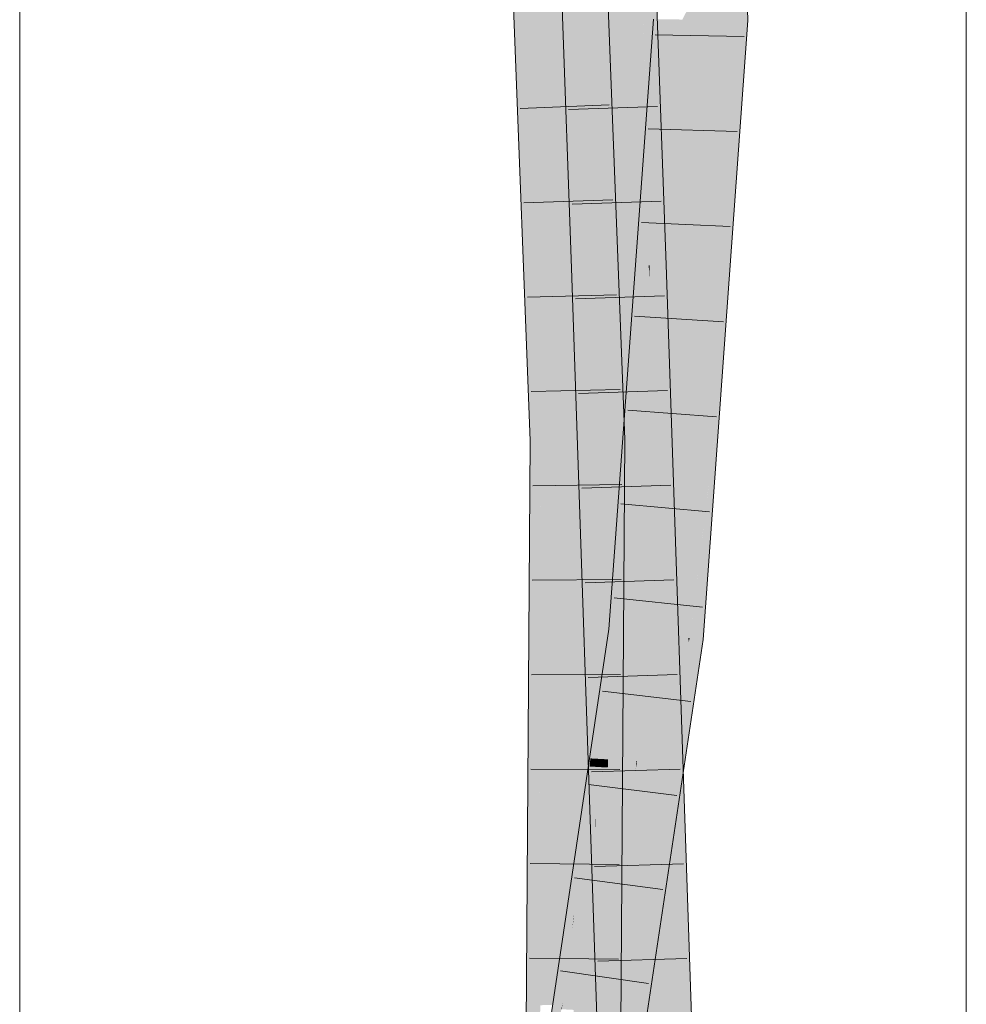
# Model space of a CAD drawing. Extents: x -720 to 300, y 62 to 1162.
# Tile 190 of 256: x 151.79 to 154.29, y 891.18 to 893.77. Entities that reach past the tile are written whole.
import ezdxf

# ---------------------------------------------------------------- set-up
doc = ezdxf.new("R2010")
doc.units = 0
doc.layers.get('0').update_dxf_attribs({"lineweight": 13})
doc.layers.add('E_Detail_Linie_Text_Bem', color=7, linetype='Continuous', lineweight=13)
for name, color, linetype, lineweight, true_color in [('E_Leerrohr 25-A06G942U8I', 7, 'Continuous', 9, 0xff8000), ('E_Leerrohr 25-Shading', 7, 'Continuous', 9, 0xff8000), ('E_Leerrohr 32-A06G942W8I', 7, 'Continuous', 9, 0x00b300), ('E_Leerrohr 32-Shading', 7, 'Continuous', 9, 0x00b300)]:
    doc.layers.add(name, color=color, linetype=linetype, lineweight=lineweight, true_color=true_color)

# ---------------------------------------------------------------- blocks, each defined once
blk = doc.blocks.new('Shading-A06G93YB8I', base_point=(231.5078, 857.4585))
at = {"layer": 'E_Leerrohr 25-Shading', "color": 43, "true_color": 0xd7ab7f}
for points in [[(153.4085, 895.4958), (153.3895, 895.4952), (153.4633, 893.126), (153.4211, 894.2744)], [(153.47, 893.1262), (153.4999, 893.1273), (153.4085, 895.4958), (153.4129, 895.496)], [(153.4085, 895.4958), (153.4633, 893.126), (153.47, 893.1262)], [(153.1631, 895.4872), (153.2398, 893.397), (153.1855, 895.488)], [(153.2398, 893.397), (153.1997, 895.4885), (153.1855, 895.488)], [(153.1997, 895.4885), (153.2661, 893.119), (153.2164, 895.0321)], [(153.1997, 895.4885), (153.2398, 893.397), (153.2661, 893.119), (153.25, 893.1185)], [(153.2661, 893.119), (153.2866, 893.1198), (153.2164, 895.0321)], [(153.4861, 892.4479), (153.4999, 893.1273), (153.47, 893.1262)], [(153.5432, 891.7893), (153.4999, 893.1273), (153.5083, 891.7913), (153.4861, 892.4479)], [(153.545, 891.7892), (153.4999, 893.1273), (153.5432, 891.7893)], [(153.2661, 893.119), (153.25, 893.1185), (153.2974, 891.8028), (153.2943, 891.803)], [(153.3048, 891.4924), (153.2866, 893.1198), (153.2661, 893.119)], [(153.2866, 893.1198), (153.3048, 891.4924), (153.3603, 890.8905), (153.3251, 890.8895)], [(153.2866, 893.1198), (153.3603, 890.8905), (153.3617, 890.8906)], [(153.4633, 893.126), (153.4861, 892.4479), (153.47, 893.1262)], [(153.2943, 891.803), (153.3048, 891.4924), (153.2974, 891.8028)], [(153.572, 890.8966), (153.5432, 891.7893), (153.5083, 891.7911), (153.5083, 891.7913)], [(153.5083, 891.7911), (153.5384, 890.8956), (153.572, 890.8966)], [(153.575, 890.8967), (153.545, 891.7892), (153.572, 890.8966), (153.5432, 891.7893)]]:
    blk.add_solid(points, dxfattribs=at)
at = {"layer": 'E_Leerrohr 25-Shading', "color": 31, "true_color": 0xfabd7f}
for points in [[(153.2164, 895.0321), (153.2866, 893.1198), (153.288, 895.4916), (153.375, 893.1229)], [(153.3701, 894.7413), (153.288, 895.4916), (153.4082, 893.124), (153.375, 893.1229)], [(153.4335, 893.1249), (153.4236, 894.0498), (153.3701, 894.7413), (153.4141, 894.3386)], [(153.4335, 893.1249), (153.3701, 894.7413), (153.4082, 893.124)], [(153.4606, 893.1987), (153.4211, 894.2744), (153.4538, 893.1257), (153.4236, 894.0498)], [(153.4236, 894.0498), (153.4335, 893.1249), (153.4538, 893.1257)], [(153.4606, 893.1987), (153.4538, 893.1257), (153.4565, 893.1257)], [(153.4565, 893.1257), (153.4593, 893.1259), (153.4606, 893.198)], [(153.4593, 893.1259), (153.4633, 893.126), (153.4606, 893.198), (153.4606, 893.1987)], [(153.3617, 890.8906), (153.4501, 890.8931), (153.2866, 893.1198), (153.375, 893.1229)], [(153.375, 893.1229), (153.4209, 891.8177), (153.4082, 893.124), (153.4343, 892.0488)], [(153.4217, 891.796), (153.375, 893.1229), (153.4196, 891.7961)], [(153.4335, 893.1249), (153.4082, 893.124), (153.4404, 892.155), (153.4343, 892.0487)], [(153.4466, 891.7946), (153.4538, 893.1257), (153.4335, 893.1249)], [(153.4335, 893.1249), (153.4404, 892.155), (153.4422, 892.2452)], [(153.4466, 891.7946), (153.4861, 891.7923), (153.4538, 893.1257), (153.4734, 892.5358)], [(153.4538, 893.1257), (153.4548, 893.0953), (153.4565, 893.1257)], [(153.4565, 893.1257), (153.4548, 893.0953), (153.4593, 893.1259), (153.4572, 893.0206)], [(153.4572, 893.0206), (153.4734, 892.5358), (153.4593, 893.1259), (153.4633, 893.126)], [(153.4903, 892.029), (153.4861, 892.4479), (153.4734, 892.5358), (153.4633, 893.126)], [(153.4926, 891.7919), (153.4903, 892.029), (153.4861, 891.7923), (153.4734, 892.5358)], [(153.5083, 891.7911), (153.4861, 892.4479), (153.4982, 891.7917), (153.4903, 892.029)], [(153.4404, 892.155), (153.4427, 892.1941), (153.4422, 892.2452)], [(153.4343, 892.0487), (153.4404, 891.795), (153.4427, 892.1941), (153.4466, 891.7946)], [(153.4209, 891.8177), (153.4217, 891.796), (153.4343, 892.0488), (153.4404, 891.795)], [(153.4903, 892.029), (153.4926, 891.7921), (153.4982, 891.7917)], [(153.4534, 890.8932), (153.4217, 891.796), (153.4501, 890.8931), (153.4196, 891.7961)], [(153.4555, 890.8932), (153.4466, 891.7946), (153.4534, 890.8932), (153.4217, 891.796)], [(153.4555, 890.8932), (153.5014, 890.8945), (153.4466, 891.7946), (153.4861, 891.7923)], [(153.4861, 891.7923), (153.5014, 890.8945), (153.4926, 891.7919)], [(153.4926, 891.7921), (153.5014, 890.8945), (153.5083, 891.7911), (153.5384, 890.8956)]]:
    blk.add_solid(points, dxfattribs=at)
at = {"layer": 'E_Leerrohr 32-Shading', "color": 83, "true_color": 0x7fd57f}
for points in [[(153.5877, 893.863), (153.5909, 893.774), (153.6244, 895.307), (153.6793, 893.7726)], [(153.3286, 892.6661), (153.3539, 892.6665), (153.2676, 894.2903), (153.2856, 894.4464)], [(153.2661, 894.277), (153.2547, 894.1783), (153.3239, 892.666), (153.3033, 892.6656)], [(153.3239, 892.666), (153.3286, 892.6661), (153.2661, 894.277), (153.2676, 894.2903)], [(153.2547, 894.1783), (153.2193, 893.8699), (153.3033, 892.6656), (153.2656, 892.665)], [(153.1454, 893.869), (153.1309, 893.8687), (153.1514, 893.3345)], [(153.2193, 893.8699), (153.1454, 893.869), (153.1772, 892.6635), (153.1514, 893.3345)], [(153.2193, 893.8699), (153.1772, 892.6635), (153.2656, 892.665)], [(153.5877, 893.863), (153.5427, 893.7748), (153.5887, 893.774)], [(153.5909, 893.774), (153.5877, 893.863), (153.5887, 893.774)], [(153.5427, 893.7748), (153.5025, 893.7754), (153.5228, 892.8356), (153.4861, 893.5496)], [(153.5228, 892.8356), (153.5877, 893.7302), (153.5427, 893.7748), (153.5887, 893.774)], [(153.5877, 893.7302), (153.5909, 893.774), (153.5887, 893.774)], [(153.5895, 893.6959), (153.5909, 893.774), (153.5877, 893.7302)], [(153.6793, 893.7726), (153.5909, 893.774), (153.6244, 893.0158), (153.5895, 893.6959)], [(153.5583, 892.142), (153.5877, 893.7302), (153.5228, 892.8356)], [(153.5583, 892.142), (153.5609, 892.1417), (153.5877, 893.7302), (153.5895, 893.6959)], [(153.5895, 893.6959), (153.5609, 892.1417), (153.6244, 893.0158)], [(153.4767, 892.4223), (153.5228, 892.8356), (153.4606, 893.1987), (153.4861, 893.5496)], [(153.4606, 893.1987), (153.4554, 893.1263), (153.4751, 892.4083), (153.4691, 892.3544)], [(153.4606, 893.1987), (153.4751, 892.4083), (153.4621, 893.1259)], [(153.4554, 893.1263), (153.4211, 892.6556), (153.4573, 893.0201), (153.4422, 892.2452)], [(153.4751, 892.4083), (153.4767, 892.4223), (153.4621, 893.1259)], [(153.4422, 892.2452), (153.4431, 892.226), (153.4573, 893.0201), (153.4573, 893.0157)], [(153.4431, 892.226), (153.4468, 892.1542), (153.4573, 893.0157), (153.4691, 892.3544)], [(153.5228, 892.8356), (153.473, 892.1513), (153.5081, 892.1475)], [(153.4803, 892.2507), (153.5228, 892.8356), (153.4767, 892.4223)], [(153.5228, 892.8356), (153.5081, 892.1475), (153.5583, 892.142)], [(153.2049, 892.664), (153.1772, 892.6635), (153.202, 891.173), (153.1672, 891.1727)], [(153.2656, 892.665), (153.2049, 892.664), (153.2556, 891.1733), (153.202, 891.173)], [(153.2561, 891.0364), (153.2861, 891.3713), (153.2556, 891.1733), (153.2656, 892.665)], [(153.3033, 892.6656), (153.2656, 892.665), (153.3129, 891.6699)], [(153.2656, 892.665), (153.2852, 891.4263), (153.3129, 891.6699), (153.3042, 891.5736)], [(153.3033, 892.6656), (153.3259, 891.7411), (153.3239, 892.666), (153.3353, 891.814)], [(153.3129, 891.6699), (153.3139, 891.6484), (153.3033, 892.6656), (153.3259, 891.7411)], [(153.3391, 891.8433), (153.3279, 892.6661), (153.3353, 891.814), (153.3239, 892.666)], [(153.3408, 891.8567), (153.3286, 892.6661), (153.3391, 891.8433), (153.3279, 892.6661)], [(153.3286, 892.6661), (153.3408, 891.8566), (153.3539, 892.6665), (153.349, 891.92)], [(153.431, 892.4361), (153.4306, 892.4702), (153.3852, 892.1609), (153.4211, 892.6556)], [(153.4342, 892.1556), (153.4363, 892.1553), (153.4306, 892.4702), (153.4392, 892.3031)], [(153.4342, 892.1556), (153.431, 892.4361), (153.3852, 892.1609)], [(153.431, 892.4361), (153.3852, 892.1609), (153.3852, 892.1609)], [(153.4691, 892.3544), (153.4728, 892.1514), (153.4751, 892.4083), (153.4759, 892.3666)], [(153.4759, 892.3666), (153.4767, 892.4223), (153.4751, 892.4083)], [(153.4767, 892.4223), (153.4759, 892.3666), (153.4803, 892.2507), (153.4784, 892.2258)], [(153.4691, 892.3544), (153.4468, 892.1542), (153.4728, 892.1514)], [(153.4759, 892.3666), (153.4728, 892.1514), (153.4784, 892.2258), (153.473, 892.1513)], [(153.4392, 892.3031), (153.4363, 892.1553), (153.4431, 892.226), (153.4419, 892.1547)], [(153.4419, 892.1547), (153.4468, 892.1542), (153.4431, 892.226)], [(153.4342, 892.1556), (153.3852, 892.1609), (153.3473, 891.8609), (153.349, 891.9202)], [(153.4342, 892.1556), (153.3473, 891.8609), (153.4342, 892.1171)], [(153.5081, 892.1475), (153.4388, 891.6163), (153.4861, 891.6442), (153.4211, 891.2115)], [(153.4342, 892.1556), (153.4342, 892.12), (153.4363, 892.1553)], [(153.4342, 892.12), (153.4342, 892.1171), (153.4363, 892.1553), (153.4468, 892.1542)], [(153.4468, 892.1542), (153.4342, 892.1171), (153.4577, 892.0496), (153.4343, 891.8937)], [(153.473, 892.1513), (153.4522, 891.9225), (153.5081, 892.1475), (153.4388, 891.6163)], [(153.4577, 892.0496), (153.473, 892.1513), (153.4468, 892.1542)], [(153.4522, 891.9225), (153.473, 892.1513), (153.4577, 892.0496)], [(153.5081, 892.1475), (153.4861, 891.6442), (153.5583, 892.142), (153.5594, 892.1315)], [(153.5594, 892.1315), (153.5609, 892.1417), (153.5583, 892.142)], [(153.4167, 891.818), (153.434, 892.1165), (153.3463, 891.8217), (153.3473, 891.8609)], [(153.4343, 891.8937), (153.4342, 892.1171), (153.4167, 891.818), (153.434, 892.1165)], [(153.4229, 891.8176), (153.3908, 891.2485), (153.4577, 892.0496), (153.4522, 891.9225)], [(153.349, 891.9202), (153.3343, 891.8223), (153.3473, 891.8609)], [(153.349, 891.92), (153.3408, 891.8566), (153.3413, 891.8219)], [(153.349, 891.92), (153.3413, 891.8219), (153.3462, 891.4982)], [(153.4522, 891.9225), (153.3908, 891.2485), (153.4388, 891.6163)], [(153.4343, 891.8937), (153.4167, 891.818), (153.4229, 891.8176)], [(153.3473, 891.8609), (153.3343, 891.8223), (153.3463, 891.8217)], [(153.3462, 891.4982), (153.3408, 891.8567), (153.3454, 891.3766), (153.3391, 891.8433)], [(153.3454, 891.3766), (153.3391, 891.8433), (153.3439, 891.1649), (153.3353, 891.814)], [(153.3396, 891.8005), (153.3311, 891.801), (153.3361, 891.7549), (153.3242, 891.7556)], [(153.3259, 891.7411), (153.3431, 891.0347), (153.3353, 891.814), (153.3439, 891.1649)], [(153.3413, 891.822), (153.3343, 891.8223), (153.3396, 891.8005), (153.3311, 891.801)], [(153.3457, 891.8002), (153.3463, 891.8217), (153.3396, 891.8005), (153.3413, 891.822)], [(153.4196, 891.7961), (153.4209, 891.8177), (153.3457, 891.8002), (153.3463, 891.8217)], [(153.4229, 891.8176), (153.4196, 891.7961), (153.3908, 891.2485), (153.383, 891.1628)], [(153.4229, 891.8176), (153.4209, 891.8177), (153.4196, 891.7961)], [(153.3444, 891.7545), (153.3457, 891.8002), (153.3361, 891.7549), (153.3396, 891.8005)], [(153.4196, 891.7961), (153.3457, 891.8002), (153.4128, 891.7507), (153.3444, 891.7545)], [(153.4196, 891.7961), (153.4128, 891.7507), (153.383, 891.1628), (153.3712, 891.0329)], [(153.3242, 891.7556), (153.2832, 891.483), (153.3361, 891.7549), (153.3147, 891.4812)], [(153.3147, 891.4812), (153.3369, 891.4799), (153.3361, 891.7549), (153.3444, 891.7545)], [(153.3718, 891.4778), (153.3357, 890.8938), (153.4128, 891.7507), (153.3369, 890.8427)], [(153.3369, 891.4799), (153.3718, 891.4778), (153.3444, 891.7545), (153.4128, 891.7507)], [(153.4128, 891.7507), (153.3369, 890.8427), (153.3712, 891.0329), (153.3403, 890.6933)], [(153.3139, 891.6484), (153.3431, 891.0347), (153.3259, 891.7411)], [(153.3131, 891.6425), (153.3129, 891.6699), (153.3042, 891.5736)], [(153.3139, 891.6484), (153.3129, 891.6699), (153.3131, 891.6425)], [(153.319, 891.0352), (153.3431, 891.0347), (153.3131, 891.6425), (153.3139, 891.6484)], [(153.2914, 891.0358), (153.319, 891.0352), (153.3042, 891.5736), (153.3131, 891.6425)], [(153.4388, 891.6163), (153.3908, 891.2485), (153.4211, 891.2115), (153.3693, 890.8668)], [(153.2852, 891.4263), (153.2861, 891.3713), (153.3042, 891.5736)], [(153.2914, 891.0358), (153.3042, 891.5736), (153.2861, 891.3713)], [(153.3147, 891.4812), (153.2832, 891.483), (153.2895, 891.1584), (153.2349, 891.1614)], [(153.3235, 891.1566), (153.3718, 891.4778), (153.2895, 891.1584), (153.3147, 891.4812)], [(153.3204, 890.6454), (153.3718, 891.4778), (153.2954, 890.6495), (153.3235, 891.1566)], [(153.2861, 891.3713), (153.2561, 891.0364), (153.2914, 891.0358)], [(153.3638, 890.8297), (153.3693, 890.8668), (153.383, 891.1628), (153.3908, 891.2485)]]:
    blk.add_solid(points, dxfattribs=at)
at = {"layer": 'E_Leerrohr 32-Shading', "color": 83, "true_color": 0x7fbd7f}
for points in [[(153.6244, 895.307), (153.6793, 893.7726), (153.7127, 893.8607), (153.7159, 893.7721)], [(153.0898, 894.2663), (153.0726, 894.4322), (153.153, 892.6631), (153.1406, 892.6629)], [(153.2856, 894.4464), (153.3539, 892.6665), (153.3327, 894.1714), (153.3736, 892.6668)], [(153.1616, 892.6633), (153.0998, 894.1697), (153.153, 892.6631), (153.0898, 894.2663)], [(153.1514, 893.3345), (153.1309, 893.8687), (153.1616, 892.6633), (153.0998, 894.1697)], [(153.3736, 892.6668), (153.3905, 892.6671), (153.3327, 894.1714)], [(153.4681, 893.7759), (153.4659, 893.7759), (153.4595, 893.3349), (153.3978, 892.8383)], [(153.471, 893.7759), (153.4681, 893.7759), (153.4637, 893.3689), (153.4595, 893.3349)], [(153.4861, 893.5496), (153.5025, 893.7754), (153.4637, 893.3689), (153.471, 893.7759)], [(153.6649, 893.3422), (153.6793, 893.7726), (153.6244, 893.0158)], [(153.7159, 893.7721), (153.6793, 893.7726), (153.7127, 893.7284), (153.6649, 893.3422)], [(153.6649, 893.3422), (153.6478, 892.8329), (153.7127, 893.7284)], [(153.4606, 893.1987), (153.4861, 893.5496), (153.4622, 893.2866)], [(153.4622, 893.2866), (153.4861, 893.5496), (153.4637, 893.3689)], [(153.4595, 893.3349), (153.4575, 893.2349), (153.4637, 893.3689), (153.4622, 893.2866)], [(153.1514, 893.3345), (153.1616, 892.6633), (153.1696, 892.6634)], [(153.1772, 892.6635), (153.1514, 893.3345), (153.1696, 892.6634)], [(153.3978, 892.8383), (153.4575, 893.2349), (153.4595, 893.3349)], [(153.638, 892.7551), (153.6478, 892.8329), (153.6614, 893.3143), (153.6649, 893.3422)], [(153.5609, 892.1417), (153.638, 892.7551), (153.6244, 893.0158), (153.6614, 893.3143)], [(153.4575, 893.2349), (153.4554, 893.1263), (153.4622, 893.2866), (153.4606, 893.1987)], [(153.3824, 892.3439), (153.4575, 893.2349), (153.3838, 892.4251)], [(153.3824, 892.3439), (153.4211, 892.6556), (153.4575, 893.2349), (153.4554, 893.1263)], [(153.3978, 892.8383), (153.3878, 892.6609), (153.4575, 893.2349), (153.3838, 892.4251)], [(153.3878, 892.6609), (153.3978, 892.8383), (153.3887, 892.7144)], [(153.562, 892.1415), (153.5973, 892.1376), (153.6478, 892.8329)], [(153.6379, 892.7536), (153.6478, 892.8329), (153.638, 892.7551)], [(153.562, 892.1415), (153.6379, 892.7536), (153.5609, 892.1417), (153.638, 892.7551)], [(153.3488, 892.165), (153.36, 892.1638), (153.3887, 892.7144), (153.3878, 892.6609)], [(153.1474, 892.2841), (153.1406, 892.6629), (153.1305, 891.1615)], [(153.153, 892.6631), (153.1406, 892.6629), (153.1474, 892.2841)], [(153.1526, 891.9931), (153.1616, 892.6633), (153.1474, 892.2841), (153.153, 892.6631)], [(153.1665, 891.9953), (153.1696, 892.6634), (153.1526, 891.9931), (153.1616, 892.6633)], [(153.1636, 891.3774), (153.1672, 891.1727), (153.1665, 891.9951), (153.1772, 892.6635)], [(153.1772, 892.6635), (153.1696, 892.6634), (153.1665, 891.9951)], [(153.3539, 892.6665), (153.349, 891.92), (153.3504, 891.9384)], [(153.3585, 892.0424), (153.3539, 892.6665), (153.3504, 891.9384)], [(153.3629, 892.0984), (153.3736, 892.6668), (153.3539, 892.6665)], [(153.3629, 892.0984), (153.3539, 892.6665), (153.3585, 892.0424)], [(153.3629, 892.0984), (153.3679, 892.1627), (153.3736, 892.6668), (153.3717, 892.2579)], [(153.389, 892.4325), (153.3905, 892.6671), (153.3715, 892.208), (153.3736, 892.6668)], [(153.3838, 892.4251), (153.3878, 892.6609), (153.3741, 892.3188), (153.3873, 892.6524)], [(153.3873, 892.6524), (153.36, 892.1638), (153.3741, 892.3188)], [(153.4211, 892.6556), (153.3824, 892.344), (153.3852, 892.1609), (153.3793, 892.1616)], [(153.3797, 891.034), (153.389, 892.4325), (153.3691, 891.7053), (153.3715, 892.208)], [(153.3838, 892.4251), (153.3741, 892.3188), (153.3824, 892.3439), (153.3717, 892.2579)], [(153.3824, 892.344), (153.36, 892.1638), (153.3793, 892.1616)], [(153.3741, 892.3188), (153.36, 892.1638), (153.3717, 892.2579)], [(153.1398, 891.0388), (153.1526, 891.9931), (153.1305, 891.1615), (153.1474, 892.2841)], [(153.3679, 892.1627), (153.3715, 892.2081), (153.3717, 892.2579)], [(153.3691, 891.7053), (153.3715, 892.2081), (153.3629, 892.0984)], [(153.3381, 892.0791), (153.3488, 892.165), (153.3327, 892.0583)], [(153.3488, 892.165), (153.3381, 892.0791), (153.3384, 892.0803)], [(153.36, 892.1638), (153.3488, 892.165), (153.3384, 892.0803)], [(153.3271, 891.8227), (153.3852, 892.1609), (153.3384, 892.0803), (153.36, 892.1638)], [(153.3343, 891.8223), (153.3852, 892.1609), (153.3271, 891.8227)], [(153.5598, 892.1334), (153.5609, 892.1417), (153.5594, 892.1315)], [(153.562, 892.1415), (153.5609, 892.1417), (153.5598, 892.1334)], [(153.5598, 892.1334), (153.5973, 892.1376), (153.562, 892.1415)], [(153.5594, 892.1315), (153.5014, 891.7459), (153.5598, 892.1334), (153.5111, 891.7454)], [(153.5123, 891.7453), (153.5598, 892.1334), (153.5111, 891.7454)], [(153.5598, 892.1334), (153.5123, 891.7453), (153.5973, 892.1376), (153.5381, 891.7439)], [(153.3691, 891.7053), (153.3629, 892.0984), (153.3659, 891.0342), (153.3585, 892.0424)], [(153.3048, 891.8726), (153.2997, 891.8242), (153.3381, 892.0791), (153.3064, 891.8238)], [(153.3048, 891.8726), (153.3381, 892.0791), (153.3327, 892.0583)], [(153.3069, 891.8238), (153.3381, 892.0791), (153.3064, 891.8238)], [(153.3384, 892.0803), (153.3381, 892.0791), (153.307, 891.8237), (153.3069, 891.8238)], [(153.3271, 891.8227), (153.3384, 892.0803), (153.307, 891.8237)], [(153.3659, 891.0342), (153.3585, 892.0424), (153.3477, 891.3922), (153.3504, 891.9384)], [(153.1599, 891.5833), (153.1526, 891.9931), (153.1512, 891.0386), (153.1398, 891.0388)], [(153.1665, 891.9953), (153.1526, 891.9931), (153.1599, 891.5833)], [(153.1636, 891.3774), (153.1665, 891.9953), (153.1599, 891.5833)], [(153.349, 891.92), (153.3462, 891.4982), (153.3504, 891.9384), (153.3477, 891.3922)], [(153.2995, 891.8242), (153.3048, 891.8726), (153.2975, 891.8243)], [(153.2997, 891.8242), (153.3048, 891.8726), (153.2995, 891.8242)], [(153.255, 891.3984), (153.2517, 891.3717), (153.3311, 891.801), (153.3242, 891.7556)], [(153.3311, 891.801), (153.3302, 891.801), (153.255, 891.3984), (153.257, 891.4146)], [(153.3044, 891.8024), (153.257, 891.4146), (153.3234, 891.8014)], [(153.2604, 891.4533), (153.257, 891.4146), (153.3037, 891.8024), (153.3043, 891.8024)], [(153.3043, 891.8024), (153.257, 891.4146), (153.3044, 891.8024)], [(153.257, 891.4146), (153.3302, 891.801), (153.3234, 891.8014)], [(153.2974, 891.8028), (153.2604, 891.4533), (153.3037, 891.8024)], [(153.2875, 891.7576), (153.2922, 891.7573), (153.2975, 891.8243), (153.2995, 891.8242)], [(153.2922, 891.7573), (153.2926, 891.7573), (153.2995, 891.8242), (153.2997, 891.8242)], [(153.3064, 891.8238), (153.2997, 891.8242), (153.3037, 891.8024), (153.2974, 891.8028)], [(153.3043, 891.8024), (153.3069, 891.8238), (153.3037, 891.8024), (153.3064, 891.8238)], [(153.307, 891.8237), (153.3069, 891.8238), (153.3044, 891.8024), (153.3043, 891.8024)], [(153.307, 891.8237), (153.3044, 891.8024), (153.3271, 891.8227), (153.3234, 891.8014)], [(153.3302, 891.801), (153.3343, 891.8223), (153.3234, 891.8014), (153.3271, 891.8227)], [(153.3311, 891.801), (153.3343, 891.8223), (153.3302, 891.801)], [(153.2119, 891.1768), (153.2875, 891.7576), (153.2398, 891.4402)], [(153.2119, 891.1768), (153.2514, 891.385), (153.2875, 891.7576), (153.2922, 891.7573)], [(153.2378, 891.2405), (153.2832, 891.483), (153.2517, 891.3717), (153.3242, 891.7556)], [(153.2529, 891.3931), (153.2922, 891.7573), (153.2514, 891.385)], [(153.2529, 891.3931), (153.2604, 891.4533), (153.2922, 891.7573), (153.2926, 891.7573)], [(153.4205, 891.0244), (153.3978, 890.8095), (153.5111, 891.7454), (153.5123, 891.7453)], [(153.5123, 891.7453), (153.3978, 890.8095), (153.5381, 891.7439)], [(153.5014, 891.7459), (153.4861, 891.6442), (153.5111, 891.7454), (153.4205, 891.0244)], [(153.3659, 891.0342), (153.3797, 891.034), (153.3691, 891.7053)], [(153.4861, 891.6442), (153.4137, 891.1412), (153.3718, 890.637), (153.3605, 890.6389)], [(153.4861, 891.6442), (153.3718, 890.637), (153.4205, 891.0244)], [(153.4137, 891.1412), (153.4861, 891.6442), (153.4211, 891.2115)], [(153.162, 891.0383), (153.1636, 891.3774), (153.1512, 891.0386), (153.1599, 891.5833)], [(153.3461, 891.3207), (153.3462, 891.4982), (153.3454, 891.3766)], [(153.3477, 891.3922), (153.3462, 891.4982), (153.3471, 891.2499), (153.3461, 891.3207)], [(153.2349, 891.1614), (153.2832, 891.483), (153.2242, 891.1619), (153.2263, 891.179)], [(153.208, 891.1403), (153.2398, 891.4402), (153.1428, 890.7949)], [(153.2604, 891.4533), (153.2529, 891.3931), (153.2554, 891.4062)], [(153.257, 891.4146), (153.2604, 891.4533), (153.2554, 891.4062)], [(153.257, 891.4146), (153.2554, 891.4062), (153.255, 891.3984), (153.254, 891.3931)], [(153.2474, 891.3487), (153.2514, 891.385), (153.208, 891.1403), (153.2119, 891.1768)], [(153.2529, 891.3931), (153.2474, 891.3487), (153.2554, 891.4062), (153.2517, 891.3717)], [(153.2514, 891.385), (153.2474, 891.3487), (153.2529, 891.3931)], [(153.254, 891.3931), (153.2517, 891.3717), (153.255, 891.3984)], [(153.3531, 891.0345), (153.3477, 891.3922), (153.35, 891.0345), (153.3471, 891.2499)], [(153.3659, 891.0342), (153.3477, 891.3922), (153.3531, 891.0345)], [(153.1658, 891.0383), (153.1672, 891.1727), (153.162, 891.0383), (153.1636, 891.3774)], [(153.2263, 891.179), (153.2378, 891.2405), (153.2474, 891.3487), (153.2517, 891.3717)], [(153.3454, 891.3766), (153.3439, 891.1649), (153.3451, 891.0347), (153.3438, 891.0347)], [(153.3451, 891.0347), (153.346, 891.0347), (153.3454, 891.3766), (153.3461, 891.3207)], [(153.208, 891.1403), (153.1936, 891.0046), (153.2474, 891.3487), (153.2263, 891.179)], [(153.3461, 891.3207), (153.346, 891.0347), (153.3471, 891.2499)], [(153.3471, 891.2499), (153.346, 891.0347), (153.35, 891.0345)], [(153.4211, 891.2115), (153.3693, 890.8668), (153.4137, 891.1412), (153.3662, 890.8119)], [(153.2263, 891.179), (153.2231, 891.162), (153.2242, 891.1619)]]:
    blk.add_solid(points, dxfattribs=at)
blk = doc.blocks.new('Referenz-A06G942Y8I')
at = {"layer": 'E_Detail_Linie_Text_Bem', "linetype": 'Continuous', "ltscale": 0.13}
for p, q in [((154.2925, 906.395), (154.2925, 857.2149)), ((151.7925, 885.4149), (151.7925, 897.2149))]:
    blk.add_line(p, q, dxfattribs=at)
at = {"layer": 'E_Leerrohr 25-A06G942U8I', "linetype": 'Continuous', "ltscale": 0.13}
for p, q in [((153.4999, 893.1273), (153.4129, 895.496)), ((153.25, 893.1185), (153.1631, 895.4873)), ((153.477, 893.5452), (153.2422, 893.537)), ((153.4862, 893.2954), (153.2514, 893.2871)), ((153.575, 890.8967), (153.4999, 893.1273)), ((153.3251, 890.8895), (153.25, 893.1185)), ((153.4951, 893.0455), (153.2603, 893.0373)), ((153.5036, 892.7956), (153.2687, 892.7875)), ((153.512, 892.5456), (153.2771, 892.5378)), ((153.5204, 892.2957), (153.2855, 892.288)), ((153.5288, 892.0458), (153.2939, 892.0382)), ((153.5372, 891.7958), (153.3023, 891.7884)), ((153.5456, 891.5459), (153.3108, 891.5387)), ((153.5541, 891.2959), (153.3192, 891.2889))]:
    blk.add_line(p, q, dxfattribs=at)
at = {"layer": 'E_Leerrohr 32-A06G942W8I', "linetype": 'Continuous', "ltscale": 0.13}
for p, q in [((153.7159, 893.7721), (153.6504, 895.6019)), ((153.1406, 892.6629), (153.0726, 894.4322)), ((153.3906, 892.6671), (153.3221, 894.4489)), ((153.3488, 892.165), (153.4659, 893.7759)), ((153.5973, 892.1377), (153.7159, 893.7721)), ((153.7054, 893.7301), (153.4704, 893.7343)), ((153.3492, 893.5497), (153.1144, 893.5399)), ((153.6872, 893.4791), (153.4523, 893.4867)), ((153.3588, 893.299), (153.1239, 893.2909)), ((153.669, 893.2281), (153.4343, 893.239)), ((153.3684, 893.0484), (153.1335, 893.0419)), ((153.6508, 892.977), (153.4163, 892.9914)), ((153.378, 892.7977), (153.1431, 892.7929)), ((153.6326, 892.726), (153.3983, 892.7437)), ((153.1297, 891.039), (153.1406, 892.6629)), ((153.3797, 891.034), (153.3906, 892.6671)), ((153.3823, 892.5471), (153.1473, 892.5438)), ((153.6143, 892.4749), (153.3803, 892.4961)), ((153.3806, 892.2964), (153.1456, 892.2944)), ((153.596, 892.2239), (153.3623, 892.2484)), ((153.1251, 890.6774), (153.3488, 892.165)), ((153.3718, 890.637), (153.5973, 892.1377)), ((153.3789, 892.0458), (153.1439, 892.0451)), ((153.5652, 891.9747), (153.3318, 892.0017)), ((153.3773, 891.7951), (153.1423, 891.7958)), ((153.528, 891.7265), (153.2948, 891.7555)), ((153.3756, 891.5445), (153.1406, 891.5465)), ((153.4907, 891.4782), (153.2577, 891.5093)), ((153.3739, 891.2938), (153.1389, 891.2971)), ((153.4534, 891.23), (153.2207, 891.2631))]:
    blk.add_line(p, q, dxfattribs=at)

msp = doc.modelspace()

# ---------------------------------------------------------------- block references
at = {"color": 8, "lineweight": 25, "ltscale": 0.25, "true_color": 0x808080}
msp.add_blockref('Referenz-A06G942Y8I', (0, 0), dxfattribs=at)
msp.add_blockref('Shading-A06G93YB8I', (231.5078, 857.4585))

doc.saveas('drawing.dxf')
